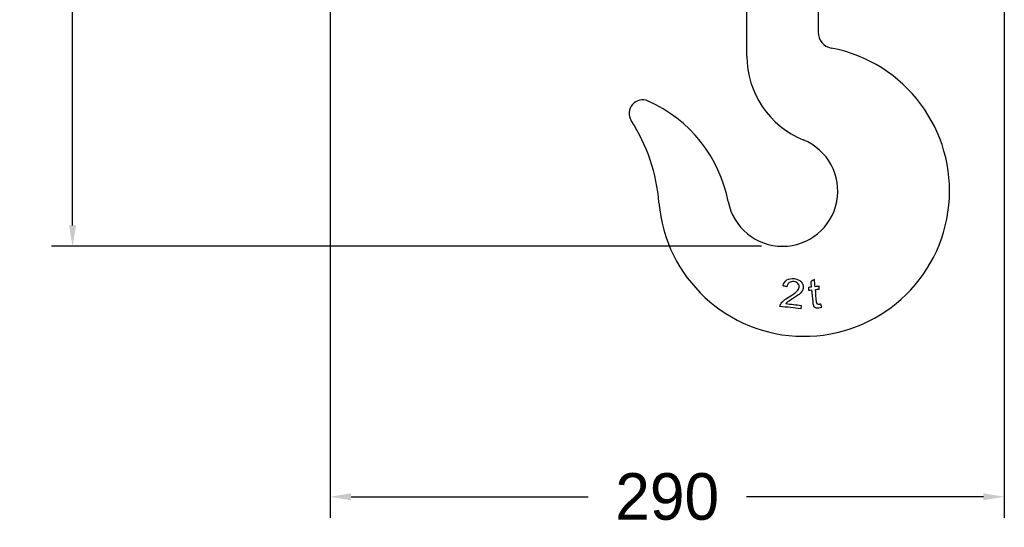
# Model space of a CAD drawing. Header units: millimetres. Extents: x 1618 to 4606, y -976 to 1137.
# Tile 3 of 41: x 2301 to 2724, y -19 to 199. Entities that reach past the tile are written whole.
import ezdxf

# ---------------------------------------------------------------- set-up
doc = ezdxf.new("R2010")
doc.units = ezdxf.units.MM
doc.dimstyles.get("Standard").update_dxf_attribs({"dimtxt": 20, "dimasz": 9, "dimexe": 9, "dimexo": 9, "dimgap": 9, "dimtad": 0, "dimtih": 1, "dimtoh": 1, "dimdsep": 46, "dimtxsty": 'Standard', "dimcen": 0.09, "dimadec": 0, "dimazin": 0, "dimtfac": 1, "dimtofl": 0, "dimtmove": 0, "dimatfit": 3, "dimfxl": 0, "dimtolj": 1, "dimtzin": 0, "dimarcsym": 0})

# ---------------------------------------------------------------- blocks, each defined once
blk = doc.blocks.new('*D14')
at = {"color": 0, "lineweight": -2}
for p, q in [((2555.67, 715.14), (2315.11, 715.14)), ((2324.11, 706.14), (2324.11, 427.28)), ((2324.11, 110.41), (2324.11, 389.28)), ((2620.02, 101.41), (2315.11, 101.41))]:
    blk.add_line(p, q, dxfattribs=at)
at = {"color": 0, "lineweight": 18}
for points in [[(2322.61, 706.14), (2325.61, 706.14), (2324.11, 715.14)], [(2322.61, 110.41), (2325.61, 110.41), (2324.11, 101.41)]]:
    blk.add_solid(points, dxfattribs=at)
at = {"layer": 'Defpoints', "color": 0, "lineweight": 18}
for p in [(2564.67, 715.14), (2324.11, 101.41), (2629.02, 101.41)]:
    blk.add_point(p, dxfattribs=at)
at = {"color": 0, "lineweight": 18, "insert": (2324.11, 408.28), "char_height": 20, "attachment_point": 5}
blk.add_mtext('\\A1;615', dxfattribs=at)
blk = doc.blocks.new('*D15')
at = {"color": 0, "lineweight": -2}
for p, q in [((2724.29, 473.29), (2724.29, -15.22)), ((2434.7, 219.71), (2434.7, -15.22)), ((2443.7, -6.22), (2545.5, -6.22)), ((2715.29, -6.22), (2613.5, -6.22))]:
    blk.add_line(p, q, dxfattribs=at)
at = {"color": 0, "lineweight": 18}
for points in [[(2443.7, -4.72), (2443.7, -7.72), (2434.7, -6.22)], [(2715.29, -4.72), (2715.29, -7.72), (2724.29, -6.22)]]:
    blk.add_solid(points, dxfattribs=at)
at = {"layer": 'Defpoints', "color": 0, "lineweight": 18}
for p in [(2724.29, 482.29), (2434.7, 228.71), (2434.7, -6.22)]:
    blk.add_point(p, dxfattribs=at)
at = {"color": 0, "lineweight": 18, "insert": (2579.5, -6.22), "char_height": 20, "attachment_point": 5}
blk.add_mtext('\\A1;290', dxfattribs=at)

msp = doc.modelspace()

# ---------------------------------------------------------------- linework, layer by layer
for p, q in [((2613.724, 183.192), (2613.724, 210.291)), ((2644.324, 210.291), (2644.324, 193.436))]:
    msp.add_line(p, q)
for centre, radius, start, end in [((2651.26, 193.436), 6.936, 180, 259.22116), ((2638.274, 125.225), 62.5, 184.65132, 79.22116), ((2652.614, 183.192), 38.89, 180, 247.87726), ((2568.966, 158.559), 5.8, 65.89802, 212.62908), ((2546.832, 109.083), 60, 11.06974, 65.89802), ((2499.233, 113.913), 77, 4.65132, 32.62908), ((2629.024, 125.164), 23.75, 191.06974, 67.87726)]:
    msp.add_arc(centre, radius, start, end)
for points in [[(2629.244, 84.413), (2629.493, 85.569), (2630.036, 86.412), (2630.87, 86.94)], [(2631.881, 85.809), (2631.348, 85.422), (2631.036, 84.839), (2630.941, 84.061)], [(2642.704, 87.197), (2642.181, 86.835), (2641.658, 86.474), (2641.135, 86.113)], [(2641.135, 86.113), (2641.21, 85.369), (2641.285, 84.626), (2641.361, 83.882)], [(2643.022, 84.05), (2642.916, 85.099), (2642.81, 86.148), (2642.704, 87.197)], [(2630.941, 84.061), (2630.376, 84.178), (2629.81, 84.296), (2629.244, 84.413)], [(2636.138, 80.765), (2635.564, 80.292), (2634.623, 79.661), (2633.318, 78.868)], [(2641.361, 83.882), (2640.952, 83.841), (2640.543, 83.8), (2640.134, 83.758)], [(2640.134, 83.758), (2640.174, 83.362), (2640.215, 82.965), (2640.255, 82.568)], [(2640.255, 82.568), (2640.663, 82.61), (2641.072, 82.651), (2641.481, 82.692)], [(2644.705, 84.22), (2644.144, 84.164), (2643.583, 84.107), (2643.022, 84.05)], [(2643.143, 82.86), (2643.703, 82.917), (2644.264, 82.974), (2644.825, 83.03)], [(2644.825, 83.03), (2644.785, 83.427), (2644.745, 83.824), (2644.705, 84.22)], [(2627.93, 75.569), (2627.961, 75.936), (2628.064, 76.285), (2628.244, 76.606)], [(2631.215, 77.521), (2630.899, 77.28), (2630.631, 77.03), (2630.416, 76.774)], [(2630.416, 76.774), (2632.639, 76.524), (2634.862, 76.275), (2637.086, 76.025)], [(2633.318, 78.868), (2632.23, 78.211), (2631.527, 77.762), (2631.215, 77.521)], [(2644.166, 76.494), (2644.026, 76.554), (2643.922, 76.643), (2643.85, 76.764)], [(2645.854, 75.25), (2645.729, 75.692), (2645.603, 76.134), (2645.478, 76.575)], [(2636.921, 74.56), (2633.924, 74.897), (2630.927, 75.233), (2627.93, 75.569)], [(2637.086, 76.025), (2637.031, 75.537), (2636.976, 75.048), (2636.921, 74.56)]]:
    msp.add_open_spline(points, degree=3)
for points, knots in [([(2630.87, 86.94), (2631.708, 87.467), (2632.772, 87.656), (2635.368, 87.365), (2636.364, 86.918), (2637.74, 85.425), (2638.027, 84.563), (2637.861, 83.088), (2637.695, 82.611), (2637.142, 81.701), (2636.716, 81.238), (2636.138, 80.765)], [0, 0, 0, 0, 0.2465853, 0.2465853, 0.4958292, 0.4958292, 0.745073, 0.745073, 0.8725365, 0.8725365, 1, 1, 1, 1]), ([(2635.668, 85.423), (2635.241, 85.889), (2634.645, 86.168), (2633.079, 86.344), (2632.414, 86.193), (2631.881, 85.809)], [0, 0, 0, 0, 0.4844444, 0.4844444, 1, 1, 1, 1]), ([(2635.22, 82.065), (2635.811, 82.655), (2636.141, 83.236), (2636.274, 84.418), (2636.094, 84.953), (2635.668, 85.423)], [0, 0, 0, 0, 0.4865591, 0.4865591, 1, 1, 1, 1]), ([(2628.244, 76.606), (2628.537, 77.139), (2628.964, 77.648), (2630.095, 78.622), (2630.896, 79.165), (2633.529, 80.714), (2634.626, 81.479), (2635.22, 82.065)], [0, 0, 0, 0, 0.2811177, 0.2811177, 0.5622353, 0.5622353, 1, 1, 1, 1]), ([(2641.481, 82.692), (2641.655, 80.965), (2641.83, 79.237), (2642.097, 76.593), (2642.228, 75.999), (2642.392, 75.73)], [0, 0, 0, 0, 0.6534296, 0.6534296, 1, 1, 1, 1]), ([(2643.85, 76.764), (2643.779, 76.882), (2643.719, 77.159), (2643.497, 79.35), (2643.32, 81.105), (2643.143, 82.86)], [0, 0, 0, 0, 0.1989351, 0.1989351, 1, 1, 1, 1]), ([(2645.478, 76.575), (2645.178, 76.506), (2644.937, 76.463), (2644.501, 76.419), (2644.309, 76.435), (2644.166, 76.494)], [0, 0, 0, 0, 0.432, 0.432, 1, 1, 1, 1]), ([(2642.392, 75.73), (2642.557, 75.457), (2642.814, 75.248), (2643.518, 74.966), (2643.997, 74.928), (2644.976, 75.027), (2645.393, 75.114), (2645.854, 75.25)], [0, 0, 0, 0, 0.3837719, 0.3837719, 0.7675439, 0.7675439, 1, 1, 1, 1])]:
    msp.add_open_spline(points, degree=3, knots=knots)

# ---------------------------------------------------------------- dimensions: what is measured, and where the dimension line sits
at = {"lineweight": 18}
dim = msp.add_linear_dim(base=(2324.11, 101.414), p1=(2564.67, 715.145), p2=(2629.024, 101.414), angle=90, text='615', dimstyle='Standard', dxfattribs=at)
dim.commit()
dim.dimension.update_dxf_attribs({"geometry": '*D14', "text_midpoint": (2324.11, 408.279)})
dim = msp.add_linear_dim(base=(2434.704, -6.222), p1=(2724.294, 482.291), p2=(2434.704, 228.712), text='290', dimstyle='Standard', dxfattribs=at)
dim.commit()
dim.dimension.update_dxf_attribs({"geometry": '*D15', "text_midpoint": (2579.499, -6.222)})

doc.saveas('drawing.dxf')
